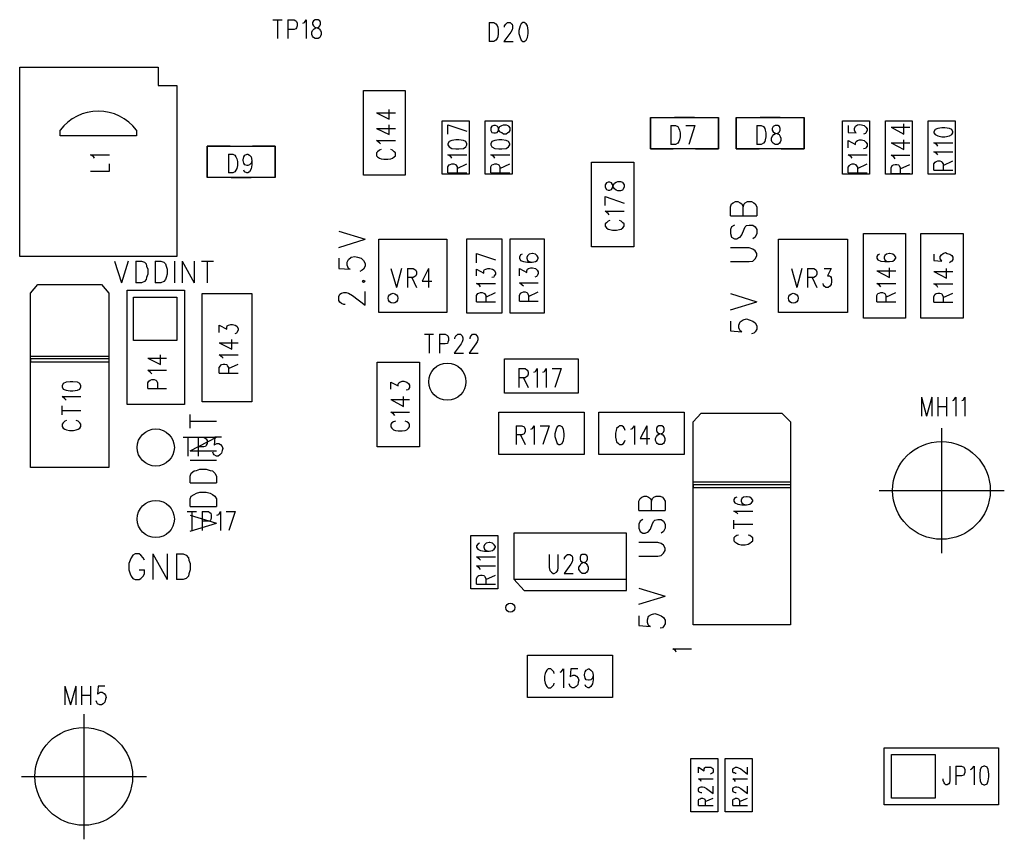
# Model space of a CAD drawing. Extents: x 11.9 to 28.1, y 10.8 to 21.2.
# Tile 17 of 39: x 17.6 to 19.4, y 17.2 to 18.6. Entities that reach past the tile are written whole.
import ezdxf

# ---------------------------------------------------------------- set-up
doc = ezdxf.new("R2010")
doc.units = 0
doc.header["$MEASUREMENT"] = 0
doc.layers.add('LAYNR1', color=2, linetype='Continuous')

msp = doc.modelspace()

# ---------------------------------------------------------------- linework, layer by layer
at = {"layer": 'LAYNR1', "color": 7}
for points in [[(18.078, 18.614), (18.094, 18.614)], [(18.086, 18.614), (18.086, 18.581)], [(18.104, 18.614), (18.104, 18.581)], [(18.104, 18.614), (18.115, 18.614), (18.118, 18.612), (18.119, 18.611), (18.12, 18.608), (18.12, 18.603), (18.119, 18.6), (18.118, 18.598), (18.115, 18.597), (18.104, 18.597)], [(18.13, 18.608), (18.133, 18.609), (18.136, 18.614), (18.136, 18.581)], [(18.456, 18.609), (18.456, 18.576)], [(18.456, 18.609), (18.464, 18.609), (18.468, 18.607), (18.47, 18.604), (18.471, 18.601), (18.472, 18.596), (18.472, 18.589), (18.471, 18.584), (18.47, 18.581), (18.468, 18.578), (18.464, 18.576), (18.456, 18.576)], [(18.483, 18.601), (18.483, 18.603), (18.485, 18.606), (18.486, 18.607), (18.488, 18.609), (18.493, 18.609), (18.495, 18.607), (18.496, 18.606), (18.497, 18.603), (18.497, 18.599), (18.496, 18.596), (18.494, 18.592), (18.482, 18.576), (18.498, 18.576)], [(18.236, 18.342), (18.236, 18.49)], [(18.236, 18.49), (18.309, 18.49)], [(18.309, 18.49), (18.309, 18.342)], [(18.259, 18.451), (18.281, 18.44), (18.281, 18.457)], [(18.259, 18.451), (18.292, 18.451)], [(18.738, 18.443), (18.738, 18.388), (18.778, 18.388)], [(18.815, 18.443), (18.78, 18.443)], [(18.817, 18.388), (18.857, 18.388), (18.857, 18.443)], [(18.888, 18.443), (18.888, 18.388), (18.928, 18.388)], [(18.965, 18.443), (18.93, 18.443)], [(18.967, 18.388), (19.007, 18.388), (19.007, 18.443)], [(18.259, 18.424), (18.281, 18.413), (18.281, 18.43)], [(18.384, 18.43), (18.417, 18.419)], [(18.384, 18.414), (18.384, 18.43)], [(18.774, 18.429), (18.774, 18.396)], [(18.774, 18.429), (18.782, 18.429), (18.786, 18.427), (18.788, 18.424), (18.789, 18.421), (18.79, 18.416), (18.79, 18.409), (18.789, 18.404), (18.788, 18.401), (18.786, 18.398), (18.782, 18.396), (18.774, 18.396)], [(18.8, 18.429), (18.816, 18.429)], [(18.816, 18.429), (18.805, 18.396)], [(18.924, 18.429), (18.924, 18.396)], [(18.924, 18.429), (18.932, 18.429), (18.936, 18.427), (18.938, 18.424), (18.939, 18.421), (18.94, 18.416), (18.94, 18.409), (18.939, 18.404), (18.938, 18.401), (18.936, 18.398), (18.932, 18.396), (18.924, 18.396)], [(19.084, 18.429), (19.084, 18.417), (19.098, 18.416), (19.097, 18.417), (19.095, 18.421), (19.095, 18.424), (19.097, 18.428), (19.1, 18.43), (19.104, 18.431), (19.107, 18.43), (19.112, 18.429), (19.115, 18.426), (19.117, 18.423), (19.117, 18.42), (19.115, 18.416), (19.114, 18.415), (19.111, 18.414)], [(19.159, 18.426), (19.181, 18.414), (19.181, 18.432)], [(19.159, 18.426), (19.192, 18.426)], [(17.839, 18.411), (17.706, 18.411), (17.706, 18.421)], [(17.839, 18.421), (17.839, 18.411)], [(18.259, 18.424), (18.292, 18.424)], [(19.236, 18.422), (19.234, 18.418), (19.234, 18.416)], [(19.234, 18.416), (19.236, 18.413), (19.241, 18.411), (19.248, 18.409)], [(19.265, 18.422), (19.261, 18.424), (19.253, 18.425), (19.248, 18.425), (19.241, 18.424), (19.236, 18.422)], [(19.248, 18.409), (19.253, 18.409)], [(19.253, 18.409), (19.261, 18.411), (19.265, 18.413), (19.267, 18.416), (19.267, 18.418), (19.265, 18.422)], [(18.003, 18.393), (17.963, 18.393), (17.963, 18.338)], [(18.082, 18.338), (18.082, 18.393), (18.042, 18.393)], [(18.266, 18.397), (18.264, 18.399), (18.259, 18.403), (18.292, 18.403)], [(19.084, 18.39), (19.084, 18.403), (19.097, 18.396), (19.097, 18.399), (19.098, 18.401), (19.1, 18.403), (19.104, 18.404), (19.107, 18.404), (19.112, 18.403), (19.115, 18.4), (19.117, 18.397)], [(19.117, 18.397), (19.117, 18.393), (19.115, 18.39), (19.114, 18.389), (19.111, 18.388)], [(19.159, 18.399), (19.181, 18.387), (19.181, 18.404)], [(19.159, 18.399), (19.192, 18.399)], [(19.241, 18.393), (19.239, 18.396), (19.234, 18.399), (19.267, 18.399)], [(17.766, 18.372), (17.764, 18.375), (17.759, 18.378)], [(17.759, 18.378), (17.792, 18.378)], [(18, 18.379), (18, 18.346)], [(18, 18.379), (18.008, 18.379), (18.011, 18.377), (18.013, 18.374), (18.015, 18.371), (18.016, 18.366), (18.016, 18.359), (18.015, 18.354), (18.013, 18.351), (18.011, 18.348), (18.008, 18.346), (18, 18.346)], [(18.041, 18.368), (18.04, 18.363), (18.037, 18.36), (18.034, 18.359), (18.033, 18.359), (18.029, 18.36), (18.027, 18.363), (18.026, 18.368), (18.026, 18.369), (18.027, 18.374), (18.029, 18.377), (18.033, 18.379), (18.034, 18.379), (18.037, 18.377), (18.04, 18.374), (18.041, 18.368), (18.041, 18.36), (18.04, 18.353), (18.037, 18.348), (18.034, 18.346), (18.032, 18.346), (18.028, 18.348), (18.027, 18.351)], [(18.267, 18.387), (18.264, 18.386), (18.261, 18.383), (18.259, 18.381), (18.259, 18.376), (18.261, 18.374), (18.264, 18.372)], [(18.287, 18.372), (18.29, 18.374), (18.292, 18.376), (18.292, 18.381), (18.29, 18.383), (18.287, 18.386), (18.284, 18.387)], [(18.391, 18.372), (18.389, 18.375), (18.384, 18.378), (18.417, 18.378)], [(18.466, 18.372), (18.464, 18.375), (18.459, 18.378), (18.492, 18.378)], [(19.091, 18.372), (19.089, 18.374), (19.084, 18.378), (19.117, 18.378)], [(19.166, 18.371), (19.164, 18.374), (19.159, 18.377), (19.192, 18.377)], [(19.241, 18.378), (19.239, 18.38), (19.234, 18.383), (19.267, 18.383)], [(17.759, 18.349), (17.792, 18.349), (17.792, 18.362)], [(18.264, 18.372), (18.267, 18.371), (18.272, 18.37), (18.279, 18.37), (18.284, 18.371), (18.287, 18.372)], [(18.384, 18.346), (18.384, 18.357), (18.386, 18.36), (18.388, 18.361), (18.391, 18.362), (18.394, 18.362), (18.397, 18.361), (18.398, 18.36), (18.4, 18.357), (18.4, 18.346)], [(18.4, 18.354), (18.417, 18.362)], [(18.459, 18.346), (18.459, 18.357), (18.461, 18.36), (18.463, 18.361), (18.466, 18.362), (18.469, 18.362), (18.472, 18.361), (18.473, 18.36), (18.475, 18.357), (18.475, 18.346)], [(18.475, 18.354), (18.492, 18.362)], [(18.635, 18.217), (18.635, 18.365)], [(18.635, 18.365), (18.709, 18.365)], [(18.709, 18.365), (18.709, 18.217)], [(19.084, 18.346), (19.084, 18.356), (19.086, 18.359)], [(19.086, 18.359), (19.088, 18.361), (19.091, 18.362), (19.094, 18.362), (19.097, 18.361), (19.098, 18.359)], [(19.098, 18.359), (19.1, 18.356), (19.1, 18.346)], [(19.1, 18.354), (19.117, 18.362)], [(19.159, 18.345), (19.159, 18.355), (19.161, 18.359), (19.163, 18.36), (19.166, 18.361), (19.169, 18.361), (19.172, 18.36), (19.173, 18.359), (19.175, 18.355), (19.175, 18.345)], [(19.175, 18.353), (19.192, 18.361)], [(19.234, 18.351), (19.234, 18.362), (19.236, 18.365), (19.238, 18.366), (19.241, 18.367), (19.244, 18.367), (19.247, 18.366), (19.248, 18.365), (19.25, 18.362), (19.25, 18.351)], [(19.25, 18.359), (19.267, 18.367)], [(18.309, 18.342), (18.236, 18.342)], [(18.384, 18.346), (18.417, 18.346)], [(18.459, 18.346), (18.492, 18.346)], [(19.084, 18.346), (19.117, 18.346)], [(19.159, 18.345), (19.192, 18.345)], [(19.234, 18.351), (19.267, 18.351)], [(18.005, 18.338), (18.04, 18.338)], [(18.659, 18.321), (18.661, 18.317), (18.664, 18.316), (18.667, 18.316), (18.67, 18.317), (18.672, 18.32), (18.673, 18.324), (18.675, 18.328), (18.678, 18.33), (18.681, 18.331), (18.686, 18.331), (18.689, 18.33), (18.69, 18.329), (18.692, 18.325), (18.692, 18.321), (18.69, 18.317), (18.689, 18.316), (18.686, 18.315), (18.681, 18.315), (18.678, 18.316), (18.675, 18.318), (18.673, 18.322)], [(18.673, 18.322), (18.672, 18.326), (18.67, 18.329), (18.667, 18.33), (18.664, 18.33), (18.661, 18.329), (18.659, 18.325), (18.659, 18.321)], [(18.659, 18.305), (18.692, 18.293)], [(18.659, 18.289), (18.659, 18.305)], [(18.878, 18.287), (18.88, 18.292)], [(18.88, 18.292), (18.883, 18.294)], [(18.883, 18.294), (18.887, 18.296)], [(18.887, 18.296), (18.891, 18.296)], [(18.891, 18.296), (18.895, 18.294)], [(18.895, 18.294), (18.898, 18.292)], [(18.898, 18.292), (18.9, 18.287)], [(18.9, 18.287), (18.902, 18.292)], [(18.902, 18.292), (18.904, 18.294)], [(18.904, 18.294), (18.908, 18.296)], [(18.908, 18.296), (18.915, 18.296)], [(18.915, 18.296), (18.919, 18.294)], [(18.919, 18.294), (18.921, 18.292)], [(18.921, 18.292), (18.924, 18.287)], [(18.666, 18.273), (18.664, 18.275), (18.659, 18.279), (18.692, 18.279)], [(18.878, 18.271), (18.878, 18.287)], [(18.878, 18.271), (18.924, 18.271)], [(18.9, 18.271), (18.9, 18.287)], [(18.924, 18.287), (18.924, 18.271)], [(18.661, 18.259), (18.659, 18.257), (18.659, 18.253), (18.661, 18.25), (18.664, 18.248), (18.667, 18.247)], [(18.667, 18.263), (18.664, 18.262), (18.661, 18.259)], [(18.69, 18.259), (18.687, 18.262), (18.684, 18.263)], [(18.684, 18.247), (18.687, 18.248), (18.69, 18.25), (18.692, 18.253), (18.692, 18.257), (18.69, 18.259)], [(18.885, 18.255), (18.88, 18.252)], [(18.904, 18.252), (18.906, 18.254)], [(18.906, 18.254), (18.911, 18.255)], [(18.911, 18.255), (18.917, 18.255)], [(18.917, 18.255), (18.921, 18.252)], [(18.193, 18.244), (18.239, 18.23)], [(18.667, 18.247), (18.672, 18.246), (18.679, 18.246), (18.684, 18.247)], [(18.88, 18.252), (18.878, 18.247)], [(18.878, 18.247), (18.878, 18.24)], [(18.878, 18.24), (18.88, 18.234)], [(18.895, 18.234), (18.898, 18.238)], [(18.898, 18.238), (18.902, 18.248)], [(18.902, 18.248), (18.904, 18.252)], [(18.921, 18.252), (18.924, 18.247)], [(18.924, 18.24), (18.921, 18.234)], [(18.924, 18.247), (18.924, 18.24)], [(19.111, 18.092), (19.111, 18.24)], [(19.111, 18.24), (19.184, 18.24)], [(19.184, 18.24), (19.184, 18.092)], [(19.211, 18.092), (19.211, 18.24)], [(19.211, 18.24), (19.285, 18.24)], [(19.285, 18.24), (19.285, 18.092)], [(18.193, 18.216), (18.239, 18.23)], [(18.263, 18.23), (18.382, 18.23)], [(18.263, 18.102), (18.263, 18.23)], [(18.382, 18.23), (18.382, 18.102)], [(18.417, 18.101), (18.417, 18.231)], [(18.417, 18.231), (18.478, 18.231)], [(18.478, 18.231), (18.478, 18.101)], [(18.493, 18.101), (18.493, 18.231)], [(18.493, 18.231), (18.552, 18.231)], [(18.552, 18.231), (18.552, 18.101)], [(18.88, 18.234), (18.885, 18.231)], [(18.885, 18.231), (18.889, 18.231)], [(18.889, 18.231), (18.893, 18.233)], [(18.893, 18.233), (18.895, 18.234)], [(18.921, 18.234), (18.917, 18.231)], [(18.962, 18.23), (19.083, 18.23)], [(18.962, 18.102), (18.962, 18.23)], [(19.083, 18.23), (19.083, 18.102)], [(18.434, 18.205), (18.467, 18.194)], [(18.434, 18.189), (18.434, 18.205)], [(18.514, 18.204), (18.511, 18.203), (18.509, 18.199), (18.509, 18.197)], [(18.542, 18.197), (18.542, 18.198), (18.54, 18.201), (18.537, 18.204), (18.532, 18.205), (18.531, 18.205), (18.526, 18.204), (18.523, 18.201), (18.522, 18.198), (18.522, 18.197)], [(18.709, 18.217), (18.635, 18.217)], [(18.911, 18.215), (18.878, 18.215)], [(18.917, 18.213), (18.911, 18.215)], [(18.921, 18.21), (18.917, 18.213)], [(18.924, 18.205), (18.921, 18.21)], [(18.924, 18.201), (18.924, 18.205)], [(19.139, 18.204), (19.136, 18.203), (19.134, 18.2), (19.134, 18.197), (19.136, 18.194), (19.141, 18.192), (19.148, 18.191), (19.156, 18.191), (19.162, 18.192), (19.165, 18.194), (19.167, 18.197), (19.167, 18.199), (19.165, 18.202), (19.162, 18.204), (19.157, 18.205), (19.156, 18.205), (19.151, 18.204), (19.148, 18.202), (19.147, 18.199), (19.147, 18.197), (19.148, 18.194), (19.151, 18.192), (19.156, 18.191)], [(19.234, 18.204), (19.234, 18.193), (19.248, 18.192), (19.247, 18.193), (19.245, 18.196), (19.245, 18.2), (19.247, 18.203)], [(19.247, 18.203), (19.25, 18.205), (19.254, 18.207), (19.257, 18.205), (19.262, 18.204), (19.265, 18.202), (19.267, 18.199), (19.267, 18.195), (19.265, 18.192), (19.264, 18.191)], [(17.801, 18.192), (17.813, 18.154)], [(17.825, 18.192), (17.813, 18.154)], [(17.838, 18.192), (17.838, 18.154)], [(17.838, 18.192), (17.848, 18.192), (17.853, 18.19)], [(17.853, 18.19), (17.856, 18.187), (17.857, 18.183)], [(17.872, 18.192), (17.872, 18.154)], [(17.872, 18.192), (17.882, 18.192), (17.887, 18.19)], [(17.887, 18.19), (17.89, 18.187), (17.891, 18.183)], [(17.906, 18.192), (17.906, 18.154)], [(17.919, 18.192), (17.919, 18.154)], [(17.919, 18.192), (17.94, 18.154)], [(17.94, 18.192), (17.94, 18.154)], [(17.953, 18.192), (17.974, 18.192)], [(17.963, 18.192), (17.963, 18.154)], [(18.193, 18.197), (18.193, 18.179)], [(18.208, 18.19), (18.21, 18.195)], [(18.208, 18.185), (18.208, 18.19)], [(18.21, 18.179), (18.208, 18.185)], [(18.21, 18.195), (18.215, 18.199)], [(18.215, 18.199), (18.221, 18.2)], [(18.221, 18.2), (18.226, 18.199)], [(18.226, 18.199), (18.232, 18.197)], [(18.232, 18.197), (18.236, 18.193)], [(18.236, 18.193), (18.239, 18.188)], [(18.239, 18.188), (18.239, 18.183)], [(18.509, 18.197), (18.511, 18.193), (18.516, 18.191), (18.523, 18.19), (18.531, 18.19), (18.537, 18.191), (18.54, 18.193), (18.542, 18.197)], [(18.522, 18.197), (18.523, 18.193), (18.526, 18.191), (18.531, 18.19)], [(18.878, 18.191), (18.911, 18.191)], [(18.911, 18.191), (18.917, 18.192)], [(18.917, 18.192), (18.921, 18.196)], [(18.921, 18.196), (18.924, 18.201)], [(19.264, 18.191), (19.261, 18.189)], [(17.859, 18.169), (17.857, 18.163), (17.856, 18.16), (17.853, 18.156), (17.848, 18.154)], [(17.857, 18.183), (17.859, 18.178), (17.859, 18.169)], [(17.893, 18.169), (17.891, 18.163), (17.89, 18.16), (17.887, 18.156), (17.882, 18.154)], [(17.891, 18.183), (17.893, 18.178), (17.893, 18.169)], [(18.193, 18.179), (18.213, 18.178)], [(18.213, 18.178), (18.21, 18.179)], [(18.234, 18.176), (18.23, 18.174)], [(18.236, 18.178), (18.234, 18.176)], [(18.239, 18.183), (18.236, 18.178)], [(18.284, 18.179), (18.294, 18.146)], [(18.303, 18.179), (18.294, 18.146)], [(18.313, 18.179), (18.313, 18.146)], [(18.313, 18.179), (18.323, 18.179), (18.326, 18.177), (18.328, 18.176), (18.329, 18.173), (18.329, 18.169), (18.328, 18.166), (18.326, 18.165), (18.323, 18.163), (18.313, 18.163)], [(18.35, 18.179), (18.339, 18.157), (18.356, 18.157)], [(18.35, 18.179), (18.35, 18.146)], [(18.434, 18.166), (18.434, 18.178), (18.447, 18.171), (18.447, 18.175), (18.448, 18.177), (18.45, 18.178), (18.454, 18.179), (18.457, 18.179), (18.462, 18.178), (18.465, 18.176), (18.467, 18.172), (18.467, 18.169), (18.465, 18.166), (18.464, 18.164), (18.461, 18.163)], [(18.509, 18.166), (18.509, 18.179), (18.522, 18.172)], [(18.522, 18.172), (18.522, 18.175), (18.523, 18.178), (18.525, 18.179), (18.529, 18.18), (18.532, 18.18), (18.537, 18.179), (18.54, 18.176), (18.542, 18.173), (18.542, 18.17), (18.54, 18.166), (18.539, 18.165), (18.536, 18.164)], [(18.985, 18.179), (18.994, 18.146)], [(19.003, 18.179), (18.994, 18.146)], [(19.013, 18.179), (19.013, 18.146)], [(19.013, 18.179), (19.024, 18.179), (19.027, 18.177), (19.028, 18.176), (19.029, 18.173), (19.029, 18.169), (19.028, 18.166), (19.027, 18.165), (19.024, 18.163), (19.013, 18.163)], [(19.042, 18.179), (19.054, 18.179), (19.048, 18.166), (19.051, 18.166), (19.053, 18.165), (19.054, 18.163), (19.055, 18.159), (19.055, 18.156), (19.054, 18.151), (19.052, 18.148), (19.049, 18.146), (19.045, 18.146), (19.042, 18.148), (19.041, 18.15), (19.04, 18.153)], [(19.134, 18.175), (19.156, 18.163), (19.156, 18.18)], [(19.134, 18.175), (19.167, 18.175)], [(19.234, 18.174), (19.256, 18.162), (19.256, 18.179)], [(19.234, 18.174), (19.267, 18.174)], [(17.654, 18.136), (17.667, 18.151)], [(17.667, 18.151), (17.778, 18.151)], [(17.778, 18.151), (17.791, 18.136)], [(17.848, 18.154), (17.838, 18.154)], [(17.882, 18.154), (17.872, 18.154)], [(18.236, 18.158), (18.234, 18.157)], [(18.234, 18.157), (18.236, 18.155)], [(18.239, 18.157), (18.236, 18.158)], [(18.236, 18.155), (18.239, 18.157)], [(18.321, 18.163), (18.329, 18.146)], [(18.441, 18.147), (18.439, 18.15), (18.434, 18.153), (18.467, 18.153)], [(18.516, 18.148), (18.514, 18.15), (18.509, 18.154), (18.542, 18.154)], [(19.021, 18.163), (19.029, 18.146)], [(19.141, 18.147), (19.139, 18.15), (19.134, 18.153), (19.167, 18.153)], [(19.241, 18.146), (19.239, 18.149), (19.234, 18.152), (19.267, 18.152)], [(17.654, 17.831), (17.654, 18.136)], [(17.791, 18.136), (17.791, 17.831)], [(17.823, 17.941), (17.823, 18.141)], [(17.823, 18.141), (17.923, 18.141)], [(17.923, 18.141), (17.923, 17.941)], [(18.193, 18.13), (18.195, 18.134)], [(18.195, 18.134), (18.198, 18.136)], [(18.198, 18.136), (18.202, 18.137)], [(18.202, 18.137), (18.206, 18.137)], [(18.206, 18.137), (18.21, 18.136)], [(18.21, 18.136), (18.217, 18.132)], [(18.239, 18.115), (18.239, 18.139)], [(18.434, 18.121), (18.434, 18.132), (18.436, 18.135), (18.438, 18.136), (18.441, 18.137), (18.444, 18.137), (18.447, 18.136), (18.448, 18.135), (18.45, 18.132), (18.45, 18.121)], [(18.45, 18.129), (18.467, 18.137)], [(18.509, 18.122), (18.509, 18.132), (18.511, 18.136), (18.513, 18.137), (18.516, 18.138), (18.519, 18.138), (18.522, 18.137), (18.523, 18.136), (18.525, 18.132), (18.525, 18.122)], [(18.525, 18.13), (18.542, 18.138)], [(18.878, 18.135), (18.924, 18.121)], [(19.134, 18.121), (19.134, 18.132), (19.136, 18.135), (19.138, 18.136), (19.141, 18.137), (19.144, 18.137), (19.147, 18.136), (19.148, 18.135), (19.15, 18.132), (19.15, 18.121)], [(19.15, 18.129), (19.167, 18.137)], [(19.234, 18.12), (19.234, 18.13), (19.236, 18.134), (19.238, 18.135), (19.241, 18.136), (19.244, 18.136), (19.247, 18.135), (19.248, 18.134), (19.25, 18.13), (19.25, 18.12)], [(19.25, 18.128), (19.267, 18.136)], [(17.834, 18.053), (17.834, 18.129)], [(17.834, 18.129), (17.91, 18.129)], [(17.91, 18.129), (17.91, 18.053)], [(18.193, 18.123), (18.193, 18.13)], [(18.195, 18.12), (18.193, 18.123)], [(18.198, 18.118), (18.195, 18.12)], [(18.202, 18.116), (18.198, 18.118)], [(18.204, 18.116), (18.202, 18.116)], [(18.217, 18.132), (18.239, 18.115)], [(18.434, 18.121), (18.467, 18.121)], [(18.509, 18.122), (18.542, 18.122)], [(18.878, 18.107), (18.924, 18.121)], [(19.134, 18.121), (19.167, 18.121)], [(19.234, 18.12), (19.267, 18.12)], [(18.382, 18.102), (18.263, 18.102)], [(18.478, 18.101), (18.417, 18.101)], [(18.552, 18.101), (18.493, 18.101)], [(19.083, 18.102), (18.962, 18.102)], [(17.984, 18.067), (17.984, 18.08), (17.997, 18.073), (17.997, 18.076), (17.998, 18.079), (18, 18.08), (18.004, 18.081), (18.007, 18.081), (18.012, 18.08), (18.015, 18.078), (18.017, 18.074), (18.017, 18.071), (18.015, 18.067), (18.014, 18.066), (18.011, 18.065)], [(18.878, 18.087), (18.878, 18.07)], [(18.893, 18.08), (18.895, 18.086)], [(18.895, 18.086), (18.9, 18.089)], [(18.9, 18.089), (18.906, 18.091)], [(18.906, 18.091), (18.911, 18.089)], [(18.911, 18.089), (18.917, 18.087)], [(18.917, 18.087), (18.921, 18.084)], [(18.921, 18.084), (18.924, 18.079)], [(19.184, 18.092), (19.111, 18.092)], [(19.285, 18.092), (19.211, 18.092)], [(18.343, 18.064), (18.359, 18.064)], [(18.351, 18.064), (18.351, 18.031)], [(18.369, 18.064), (18.369, 18.031)], [(18.369, 18.064), (18.379, 18.064), (18.383, 18.062), (18.384, 18.061), (18.385, 18.058), (18.385, 18.053), (18.384, 18.05), (18.383, 18.048), (18.379, 18.047), (18.369, 18.047)], [(18.396, 18.056), (18.396, 18.058), (18.398, 18.061), (18.399, 18.062), (18.401, 18.064), (18.406, 18.064), (18.408, 18.062), (18.409, 18.061), (18.41, 18.058), (18.41, 18.054), (18.409, 18.051), (18.407, 18.047), (18.395, 18.031), (18.411, 18.031)], [(18.423, 18.056), (18.423, 18.058), (18.424, 18.061), (18.425, 18.062), (18.427, 18.064), (18.432, 18.064), (18.434, 18.062), (18.435, 18.061), (18.436, 18.058), (18.436, 18.054), (18.435, 18.051), (18.433, 18.047), (18.421, 18.031), (18.437, 18.031)], [(18.878, 18.07), (18.898, 18.068)], [(18.893, 18.075), (18.893, 18.08)], [(18.895, 18.07), (18.893, 18.075)], [(18.898, 18.068), (18.895, 18.07)], [(18.919, 18.066), (18.915, 18.065)], [(18.921, 18.068), (18.919, 18.066)], [(18.924, 18.073), (18.921, 18.068)], [(18.924, 18.079), (18.924, 18.073)], [(17.91, 18.053), (17.834, 18.053)], [(17.984, 18.049), (18.006, 18.038), (18.006, 18.055)], [(17.984, 18.049), (18.017, 18.049)], [(17.654, 18.026), (17.791, 18.026)], [(17.791, 18.021), (17.654, 18.021)], [(17.654, 18.021), (17.654, 18.016)], [(17.654, 18.016), (17.791, 18.016)], [(17.791, 18.026), (17.791, 18.021)], [(17.859, 18.022), (17.881, 18.011), (17.881, 18.028)], [(17.859, 18.022), (17.892, 18.022)], [(17.991, 18.022), (17.989, 18.024), (17.984, 18.028), (18.017, 18.028)], [(18.26, 17.867), (18.26, 18.015)], [(18.26, 18.015), (18.334, 18.015)], [(18.334, 18.015), (18.334, 17.867)], [(18.483, 17.961), (18.483, 18.021)], [(18.483, 18.021), (18.612, 18.021)], [(18.612, 18.021), (18.612, 17.961)], [(17.866, 17.995), (17.864, 17.997), (17.859, 18.001), (17.892, 18.001)], [(17.984, 17.996), (17.984, 18.006), (17.986, 18.009)], [(17.984, 17.996), (18.017, 17.996)], [(17.986, 18.009), (17.988, 18.011), (17.991, 18.012), (17.994, 18.012), (17.997, 18.011), (17.998, 18.009)], [(17.998, 18.009), (18, 18.006), (18, 17.996)], [(18, 18.004), (18.017, 18.012)], [(18.508, 18.004), (18.508, 17.971)], [(18.508, 18.004), (18.519, 18.004), (18.522, 18.002), (18.523, 18.001), (18.524, 17.998), (18.524, 17.994), (18.523, 17.991), (18.522, 17.99), (18.519, 17.988), (18.508, 17.988)], [(18.534, 17.998), (18.537, 17.999), (18.54, 18.004), (18.54, 17.971)], [(18.55, 17.998), (18.553, 17.999), (18.556, 18.004), (18.556, 17.971)], [(18.566, 18.004), (18.582, 18.004)], [(18.582, 18.004), (18.571, 17.971)], [(17.742, 17.972), (17.742, 17.974), (17.74, 17.978), (17.736, 17.98), (17.728, 17.981), (17.723, 17.981), (17.716, 17.98), (17.711, 17.978), (17.709, 17.974), (17.709, 17.972)], [(17.859, 17.969), (17.859, 17.979), (17.861, 17.982), (17.863, 17.984), (17.866, 17.985), (17.87, 17.985), (17.873, 17.984), (17.875, 17.982), (17.876, 17.979), (17.876, 17.969)], [(18.284, 17.968), (18.284, 17.98), (18.297, 17.974), (18.297, 17.977), (18.298, 17.979), (18.3, 17.98), (18.304, 17.982), (18.307, 17.982), (18.312, 17.98), (18.315, 17.978)], [(18.315, 17.978), (18.317, 17.975), (18.317, 17.971), (18.315, 17.968), (18.314, 17.967), (18.311, 17.966)], [(18.516, 17.988), (18.524, 17.971)], [(17.709, 17.972), (17.711, 17.968), (17.716, 17.966), (17.723, 17.965), (17.728, 17.965), (17.736, 17.966), (17.74, 17.968), (17.742, 17.972)], [(17.859, 17.969), (17.892, 17.969)], [(18.612, 17.961), (18.483, 17.961)], [(17.716, 17.949), (17.714, 17.951), (17.709, 17.955), (17.742, 17.955)], [(18.284, 17.95), (18.306, 17.938), (18.306, 17.955)], [(18.284, 17.95), (18.317, 17.95)], [(19.212, 17.954), (19.212, 17.921)], [(19.212, 17.954), (19.221, 17.921)], [(19.23, 17.954), (19.221, 17.921)], [(19.23, 17.954), (19.23, 17.921)], [(19.241, 17.954), (19.241, 17.921)], [(19.256, 17.954), (19.256, 17.921)], [(19.267, 17.948), (19.269, 17.949), (19.272, 17.954), (19.272, 17.921)], [(19.283, 17.948), (19.285, 17.949), (19.288, 17.954), (19.288, 17.921)], [(17.709, 17.923), (17.709, 17.939)], [(17.709, 17.931), (17.742, 17.931)], [(17.923, 17.941), (17.823, 17.941)], [(18.291, 17.922), (18.289, 17.925), (18.284, 17.928)], [(18.284, 17.928), (18.317, 17.928)], [(18.473, 17.928), (18.622, 17.928)], [(18.473, 17.854), (18.473, 17.928)], [(18.622, 17.928), (18.622, 17.854)], [(18.648, 17.928), (18.797, 17.928)], [(18.648, 17.854), (18.648, 17.928)], [(18.797, 17.928), (18.797, 17.854)], [(19.241, 17.938), (19.256, 17.938)], [(17.711, 17.909), (17.709, 17.907), (17.709, 17.903), (17.711, 17.9), (17.714, 17.898), (17.717, 17.897)], [(17.717, 17.913), (17.714, 17.912), (17.711, 17.909)], [(17.74, 17.909), (17.737, 17.912), (17.734, 17.913)], [(17.734, 17.897), (17.737, 17.898), (17.74, 17.9), (17.742, 17.903), (17.742, 17.907), (17.74, 17.909)], [(17.933, 17.9), (17.933, 17.924)], [(17.933, 17.912), (17.979, 17.912)], [(18.292, 17.912), (18.289, 17.911), (18.286, 17.909), (18.284, 17.907), (18.284, 17.902), (18.286, 17.9), (18.289, 17.897), (18.292, 17.896), (18.297, 17.895), (18.304, 17.895), (18.309, 17.896), (18.312, 17.897), (18.315, 17.9), (18.317, 17.902), (18.317, 17.907), (18.315, 17.909), (18.312, 17.911), (18.309, 17.912)], [(18.813, 17.911), (18.827, 17.926)], [(18.813, 17.556), (18.813, 17.911)], [(18.827, 17.926), (18.968, 17.926)], [(18.968, 17.926), (18.983, 17.911)], [(18.983, 17.911), (18.983, 17.556)], [(17.717, 17.897), (17.722, 17.896), (17.729, 17.896), (17.734, 17.897)], [(18.503, 17.904), (18.503, 17.871)], [(18.503, 17.904), (18.513, 17.904), (18.517, 17.902), (18.518, 17.901), (18.519, 17.898), (18.519, 17.894), (18.518, 17.891), (18.517, 17.89), (18.513, 17.888), (18.503, 17.888)], [(18.529, 17.898), (18.532, 17.899), (18.535, 17.904), (18.535, 17.871)], [(18.545, 17.904), (18.561, 17.904)], [(18.561, 17.904), (18.55, 17.871)], [(18.694, 17.896), (18.693, 17.899), (18.691, 17.902), (18.688, 17.904), (18.684, 17.904), (18.682, 17.902), (18.679, 17.899), (18.678, 17.896), (18.677, 17.891), (18.677, 17.884), (18.678, 17.879), (18.679, 17.876), (18.682, 17.873), (18.684, 17.871), (18.688, 17.871), (18.691, 17.873), (18.693, 17.876), (18.694, 17.879)], [(18.704, 17.898), (18.707, 17.899), (18.71, 17.904), (18.71, 17.871)], [(18.732, 17.904), (18.72, 17.882), (18.737, 17.882)], [(18.732, 17.904), (18.732, 17.871)], [(19.247, 17.9), (19.247, 17.681)], [(17.921, 17.884), (17.936, 17.884)], [(17.929, 17.884), (17.929, 17.851)], [(17.933, 17.86), (17.979, 17.884)], [(17.933, 17.884), (17.979, 17.884)], [(17.947, 17.884), (17.947, 17.851)], [(17.947, 17.884), (17.957, 17.884), (17.96, 17.882), (17.961, 17.881), (17.963, 17.878), (17.963, 17.873), (17.961, 17.87), (17.96, 17.868), (17.957, 17.867), (17.947, 17.867)], [(17.988, 17.884), (17.976, 17.884), (17.975, 17.87), (17.976, 17.871), (17.98, 17.873), (17.983, 17.873), (17.986, 17.871), (17.989, 17.868), (17.99, 17.864), (17.989, 17.861), (17.988, 17.856), (17.985, 17.853), (17.982, 17.851), (17.979, 17.851), (17.975, 17.853), (17.974, 17.855), (17.973, 17.858)], [(18.511, 17.888), (18.519, 17.871)], [(17.933, 17.86), (17.979, 17.86)], [(18.334, 17.867), (18.26, 17.867)], [(17.933, 17.844), (17.979, 17.844)], [(18.622, 17.854), (18.473, 17.854)], [(18.797, 17.854), (18.648, 17.854)], [(17.791, 17.831), (17.654, 17.831)], [(17.935, 17.821), (17.94, 17.825)], [(17.94, 17.825), (17.944, 17.826)], [(17.944, 17.826), (17.95, 17.828)], [(17.95, 17.828), (17.961, 17.828)], [(17.961, 17.828), (17.968, 17.826)], [(17.968, 17.826), (17.972, 17.825)], [(17.972, 17.825), (17.976, 17.821)], [(17.933, 17.816), (17.935, 17.821)], [(17.933, 17.804), (17.933, 17.816)], [(17.976, 17.821), (17.979, 17.816)], [(17.979, 17.816), (17.979, 17.804)], [(18.813, 17.806), (18.983, 17.806)], [(18.983, 17.806), (18.983, 17.801)], [(17.933, 17.804), (17.979, 17.804)], [(18.983, 17.801), (18.813, 17.801)], [(18.813, 17.801), (18.813, 17.796)], [(18.813, 17.796), (18.983, 17.796)], [(19.138, 17.791), (19.357, 17.791)], [(17.933, 17.776), (17.935, 17.781)], [(17.933, 17.763), (17.933, 17.776)], [(17.935, 17.781), (17.94, 17.784)], [(17.94, 17.784), (17.944, 17.786)], [(17.944, 17.786), (17.95, 17.788)], [(17.95, 17.788), (17.961, 17.788)], [(17.961, 17.788), (17.968, 17.786)], [(17.968, 17.786), (17.972, 17.784)], [(17.972, 17.784), (17.976, 17.781)], [(17.976, 17.781), (17.979, 17.776)], [(17.979, 17.776), (17.979, 17.763)], [(18.718, 17.772), (18.72, 17.777)], [(18.718, 17.756), (18.718, 17.772)], [(18.72, 17.777), (18.723, 17.779)], [(18.723, 17.779), (18.727, 17.781)], [(18.727, 17.781), (18.731, 17.781)], [(18.731, 17.781), (18.735, 17.779)], [(18.735, 17.779), (18.738, 17.777)], [(18.738, 17.777), (18.74, 17.772)], [(18.74, 17.772), (18.742, 17.777)], [(18.74, 17.756), (18.74, 17.772)], [(18.742, 17.777), (18.744, 17.779)], [(18.744, 17.779), (18.748, 17.781)], [(18.748, 17.781), (18.755, 17.781)], [(18.755, 17.781), (18.759, 17.779)], [(18.759, 17.779), (18.761, 17.777)], [(18.761, 17.777), (18.764, 17.772)], [(18.764, 17.772), (18.764, 17.756)], [(18.889, 17.779), (18.886, 17.778), (18.884, 17.775), (18.884, 17.772), (18.886, 17.769), (18.891, 17.767), (18.898, 17.766), (18.906, 17.766), (18.912, 17.767), (18.915, 17.769), (18.917, 17.772), (18.917, 17.774), (18.915, 17.777), (18.912, 17.779), (18.907, 17.78), (18.906, 17.78), (18.901, 17.779), (18.898, 17.777), (18.897, 17.774), (18.897, 17.772), (18.898, 17.769), (18.901, 17.767), (18.906, 17.766)], [(17.928, 17.754), (17.944, 17.754)], [(17.933, 17.763), (17.979, 17.763)], [(17.936, 17.754), (17.936, 17.721)], [(17.954, 17.754), (17.954, 17.721)], [(17.954, 17.754), (17.965, 17.754), (17.968, 17.752), (17.969, 17.751), (17.97, 17.748), (17.97, 17.743), (17.969, 17.74), (17.968, 17.738), (17.965, 17.737), (17.954, 17.737)], [(17.98, 17.748), (17.983, 17.749), (17.986, 17.754), (17.986, 17.721)], [(17.996, 17.754), (18.012, 17.754)], [(18.012, 17.754), (18.001, 17.721)], [(18.718, 17.756), (18.764, 17.756)], [(18.891, 17.75), (18.889, 17.752), (18.884, 17.755), (18.917, 17.755)], [(17.933, 17.748), (17.979, 17.734)], [(18.72, 17.737), (18.718, 17.732)], [(18.725, 17.74), (18.72, 17.737)], [(18.742, 17.733), (18.744, 17.737)], [(18.744, 17.737), (18.746, 17.739)], [(18.746, 17.739), (18.751, 17.74)], [(18.751, 17.74), (18.757, 17.74)], [(18.757, 17.74), (18.761, 17.737)], [(18.761, 17.737), (18.764, 17.732)], [(18.884, 17.724), (18.884, 17.739)], [(17.933, 17.72), (17.979, 17.734)], [(18.718, 17.732), (18.718, 17.725)], [(18.718, 17.725), (18.72, 17.719)], [(18.735, 17.719), (18.738, 17.723)], [(18.738, 17.723), (18.742, 17.733)], [(18.764, 17.725), (18.761, 17.719)], [(18.764, 17.732), (18.764, 17.725)], [(18.884, 17.732), (18.917, 17.732)], [(18.696, 17.716), (18.499, 17.716)], [(18.499, 17.716), (18.499, 17.636)], [(18.696, 17.616), (18.696, 17.716)], [(18.72, 17.719), (18.725, 17.716)], [(18.725, 17.716), (18.729, 17.716)], [(18.729, 17.716), (18.733, 17.718)], [(18.733, 17.718), (18.735, 17.719)], [(18.761, 17.719), (18.757, 17.716)], [(18.892, 17.713), (18.889, 17.712), (18.886, 17.71), (18.884, 17.708), (18.884, 17.703), (18.886, 17.701), (18.889, 17.699), (18.892, 17.697), (18.897, 17.696), (18.904, 17.696), (18.909, 17.697), (18.912, 17.699), (18.915, 17.701), (18.917, 17.703), (18.917, 17.708), (18.915, 17.71), (18.912, 17.712), (18.909, 17.713)], [(18.439, 17.699), (18.436, 17.697), (18.434, 17.694), (18.434, 17.692), (18.436, 17.688), (18.441, 17.686), (18.448, 17.685), (18.456, 17.685), (18.462, 17.686), (18.465, 17.688), (18.467, 17.692), (18.467, 17.693), (18.465, 17.696), (18.462, 17.699), (18.457, 17.7), (18.456, 17.7), (18.451, 17.699), (18.448, 17.696), (18.447, 17.693), (18.447, 17.692), (18.448, 17.688), (18.451, 17.686), (18.456, 17.685)], [(18.751, 17.7), (18.718, 17.7)], [(18.757, 17.698), (18.751, 17.7)], [(18.761, 17.695), (18.757, 17.698)], [(18.764, 17.69), (18.761, 17.695)], [(18.761, 17.681), (18.764, 17.686)], [(18.764, 17.686), (18.764, 17.69)], [(17.828, 17.669), (17.826, 17.663), (17.826, 17.652)], [(17.853, 17.669), (17.851, 17.673), (17.847, 17.678), (17.844, 17.68), (17.837, 17.68), (17.833, 17.678), (17.83, 17.673), (17.828, 17.669)], [(17.868, 17.68), (17.868, 17.635)], [(17.868, 17.68), (17.893, 17.635)], [(17.893, 17.68), (17.893, 17.635)], [(17.909, 17.68), (17.909, 17.635)], [(17.909, 17.68), (17.921, 17.68), (17.926, 17.678), (17.93, 17.673), (17.931, 17.669)], [(17.931, 17.669), (17.933, 17.663), (17.933, 17.652)], [(18.441, 17.669), (18.439, 17.671), (18.434, 17.675), (18.467, 17.675)], [(18.561, 17.679), (18.561, 17.656), (18.562, 17.651), (18.565, 17.648), (18.568, 17.646), (18.57, 17.646), (18.574, 17.648), (18.576, 17.651), (18.577, 17.656), (18.577, 17.679)], [(18.588, 17.671), (18.588, 17.673), (18.59, 17.676), (18.591, 17.677), (18.593, 17.679), (18.597, 17.679), (18.6, 17.677), (18.601, 17.676), (18.602, 17.673), (18.602, 17.669), (18.601, 17.666), (18.599, 17.662), (18.587, 17.646), (18.603, 17.646)], [(18.718, 17.676), (18.751, 17.676)], [(18.751, 17.676), (18.757, 17.677)], [(18.757, 17.677), (18.761, 17.681)], [(17.826, 17.652), (17.828, 17.645), (17.83, 17.641), (17.833, 17.637), (17.837, 17.635)], [(17.844, 17.635), (17.847, 17.637), (17.851, 17.641), (17.853, 17.645), (17.853, 17.652)], [(17.844, 17.652), (17.853, 17.652)], [(17.933, 17.652), (17.931, 17.645), (17.93, 17.641), (17.926, 17.637), (17.921, 17.635)], [(18.441, 17.653), (18.439, 17.655), (18.434, 17.659), (18.467, 17.659)], [(17.837, 17.635), (17.844, 17.635)], [(17.921, 17.635), (17.909, 17.635)], [(18.434, 17.627), (18.434, 17.637), (18.436, 17.641)], [(18.436, 17.641), (18.438, 17.642), (18.441, 17.643), (18.444, 17.643), (18.447, 17.642), (18.448, 17.641)], [(18.448, 17.641), (18.45, 17.637), (18.45, 17.627)], [(18.45, 17.635), (18.467, 17.643)], [(18.499, 17.636), (18.517, 17.616)], [(18.499, 17.636), (18.696, 17.636)], [(18.434, 17.627), (18.467, 17.627)], [(18.718, 17.62), (18.764, 17.606)], [(18.517, 17.616), (18.696, 17.616)], [(18.718, 17.592), (18.764, 17.606)], [(18.718, 17.572), (18.718, 17.555)], [(18.733, 17.565), (18.735, 17.571)], [(18.733, 17.56), (18.733, 17.565)], [(18.735, 17.571), (18.74, 17.574)], [(18.74, 17.574), (18.746, 17.576)], [(18.746, 17.576), (18.751, 17.574)], [(18.751, 17.574), (18.757, 17.572)], [(18.757, 17.572), (18.761, 17.569)], [(18.761, 17.569), (18.764, 17.564)], [(18.718, 17.555), (18.738, 17.553)], [(18.735, 17.555), (18.733, 17.56)], [(18.738, 17.553), (18.735, 17.555)], [(18.759, 17.551), (18.755, 17.55)], [(18.761, 17.553), (18.759, 17.551)], [(18.764, 17.558), (18.761, 17.553)], [(18.764, 17.564), (18.764, 17.558)], [(18.983, 17.556), (18.813, 17.556)], [(18.782, 17.511), (18.777, 17.514)], [(18.777, 17.514), (18.81, 17.514)], [(18.523, 17.503), (18.672, 17.503)], [(18.523, 17.429), (18.523, 17.503)], [(18.672, 17.503), (18.672, 17.429)], [(18.783, 17.508), (18.782, 17.511)], [(18.57, 17.471), (18.569, 17.474), (18.566, 17.477), (18.564, 17.479), (18.559, 17.479), (18.557, 17.477), (18.555, 17.474), (18.554, 17.471), (18.553, 17.466), (18.553, 17.459), (18.554, 17.454), (18.555, 17.451), (18.557, 17.448), (18.559, 17.446), (18.564, 17.446), (18.566, 17.448), (18.569, 17.451), (18.57, 17.454)], [(18.58, 17.473), (18.582, 17.474), (18.586, 17.479), (18.586, 17.446)], [(18.611, 17.479), (18.599, 17.479), (18.598, 17.465), (18.599, 17.466), (18.603, 17.468), (18.606, 17.468), (18.609, 17.466), (18.612, 17.463), (18.613, 17.459), (18.612, 17.456), (18.611, 17.451), (18.608, 17.448), (18.605, 17.446), (18.601, 17.446), (18.598, 17.448), (18.597, 17.45), (18.596, 17.453)], [(18.638, 17.468), (18.637, 17.463), (18.634, 17.46), (18.631, 17.459), (18.63, 17.459), (18.626, 17.46), (18.624, 17.463), (18.623, 17.468), (18.623, 17.469), (18.624, 17.474), (18.626, 17.477), (18.63, 17.479), (18.631, 17.479), (18.634, 17.477), (18.637, 17.474), (18.638, 17.468), (18.638, 17.46), (18.637, 17.453), (18.634, 17.448), (18.631, 17.446), (18.629, 17.446), (18.625, 17.448), (18.624, 17.451)], [(17.714, 17.449), (17.714, 17.416)], [(17.714, 17.449), (17.724, 17.416)], [(17.733, 17.449), (17.724, 17.416)], [(17.733, 17.449), (17.733, 17.416)], [(17.743, 17.449), (17.743, 17.416)], [(17.759, 17.449), (17.759, 17.416)], [(17.784, 17.449), (17.772, 17.449), (17.771, 17.435), (17.772, 17.436), (17.776, 17.438), (17.779, 17.438), (17.783, 17.436), (17.785, 17.433), (17.786, 17.429), (17.785, 17.426), (17.784, 17.421), (17.781, 17.418), (17.778, 17.416), (17.775, 17.416), (17.771, 17.418), (17.77, 17.42), (17.769, 17.423)], [(17.743, 17.433), (17.759, 17.433)], [(18.672, 17.429), (18.523, 17.429)], [(17.747, 17.4), (17.747, 17.181)], [(19.147, 17.341), (19.347, 17.341)], [(19.147, 17.241), (19.147, 17.341)], [(19.347, 17.341), (19.347, 17.241)], [(19.16, 17.329), (19.236, 17.329)], [(19.16, 17.253), (19.16, 17.329)], [(19.236, 17.329), (19.236, 17.253)], [(18.822, 17.297), (18.822, 17.307), (18.832, 17.301), (18.832, 17.304), (18.833, 17.306)], [(18.833, 17.306), (18.834, 17.307), (18.838, 17.307), (18.84, 17.307), (18.844, 17.307), (18.847, 17.305), (18.848, 17.302), (18.848, 17.299), (18.847, 17.297), (18.845, 17.296)], [(18.885, 17.306), (18.887, 17.307), (18.889, 17.307), (18.892, 17.306)], [(18.892, 17.306), (18.896, 17.304), (18.908, 17.295), (18.908, 17.307)], [(19.262, 17.309), (19.262, 17.284), (19.261, 17.28), (19.26, 17.278), (19.257, 17.276), (19.255, 17.276), (19.253, 17.278), (19.252, 17.28), (19.25, 17.284), (19.25, 17.287)], [(19.272, 17.309), (19.272, 17.276)], [(19.272, 17.309), (19.282, 17.309), (19.286, 17.307), (19.287, 17.306), (19.288, 17.303), (19.288, 17.298), (19.287, 17.295), (19.286, 17.293), (19.282, 17.292), (19.272, 17.292)], [(19.298, 17.303), (19.3, 17.304), (19.304, 17.309), (19.304, 17.276)], [(17.638, 17.291), (17.857, 17.291)], [(18.845, 17.296), (18.843, 17.295)], [(18.887, 17.296), (18.885, 17.297), (18.883, 17.297), (18.882, 17.299), (18.882, 17.303), (18.883, 17.305), (18.885, 17.306)], [(18.888, 17.296), (18.887, 17.296)], [(18.827, 17.282), (18.826, 17.284), (18.822, 17.287), (18.848, 17.287)], [(18.822, 17.266), (18.822, 17.269), (18.823, 17.271), (18.825, 17.272), (18.827, 17.273), (18.829, 17.273), (18.832, 17.272), (18.836, 17.27), (18.848, 17.261), (18.848, 17.274)], [(18.887, 17.282), (18.886, 17.284), (18.882, 17.287), (18.908, 17.287)], [(18.882, 17.266), (18.882, 17.269), (18.883, 17.271), (18.885, 17.272), (18.887, 17.273), (18.889, 17.273), (18.892, 17.272), (18.896, 17.27), (18.908, 17.261), (18.908, 17.274)], [(18.828, 17.262), (18.827, 17.262), (18.825, 17.263), (18.823, 17.264), (18.822, 17.266)], [(18.888, 17.262), (18.887, 17.262), (18.885, 17.263), (18.883, 17.264), (18.882, 17.266)], [(18.822, 17.24), (18.822, 17.248), (18.823, 17.251), (18.825, 17.252), (18.827, 17.253), (18.829, 17.253), (18.832, 17.252), (18.833, 17.251), (18.834, 17.248), (18.834, 17.24)], [(18.822, 17.24), (18.848, 17.24)], [(18.834, 17.247), (18.848, 17.253)], [(18.882, 17.24), (18.882, 17.248), (18.883, 17.251), (18.885, 17.252), (18.887, 17.253), (18.889, 17.253), (18.892, 17.252), (18.893, 17.251), (18.894, 17.248), (18.894, 17.24)], [(18.882, 17.24), (18.908, 17.24)], [(18.894, 17.247), (18.908, 17.253)], [(19.347, 17.241), (19.147, 17.241)], [(19.236, 17.253), (19.16, 17.253)]]:
    msp.add_lwpolyline(points, dxfattribs=at)
for points in [[(18.152, 18.614), (18.149, 18.612), (18.147, 18.609), (18.147, 18.606), (18.149, 18.603), (18.151, 18.601), (18.155, 18.6), (18.159, 18.598), (18.161, 18.595), (18.162, 18.592), (18.162, 18.588), (18.161, 18.585), (18.16, 18.583), (18.157, 18.581), (18.152, 18.581), (18.149, 18.583), (18.147, 18.585), (18.146, 18.588), (18.146, 18.592), (18.147, 18.595), (18.15, 18.598), (18.153, 18.6), (18.158, 18.601), (18.16, 18.603), (18.161, 18.606), (18.161, 18.609), (18.16, 18.612), (18.157, 18.614), (18.152, 18.614)], [(18.515, 18.609), (18.512, 18.607), (18.51, 18.603), (18.508, 18.595), (18.508, 18.59), (18.51, 18.583), (18.512, 18.578), (18.515, 18.576), (18.517, 18.576), (18.521, 18.578), (18.523, 18.583), (18.524, 18.59), (18.524, 18.595), (18.523, 18.603), (18.521, 18.607), (18.517, 18.609), (18.515, 18.609)], [(17.91, 18.499), (17.91, 18.2), (17.635, 18.2), (17.635, 18.531), (17.877, 18.531), (17.877, 18.499), (17.91, 18.499)], [(18.738, 18.443), (18.857, 18.443), (18.857, 18.388), (18.738, 18.388), (18.738, 18.443)], [(18.888, 18.443), (19.007, 18.443), (19.007, 18.388), (18.888, 18.388), (18.888, 18.443)], [(18.421, 18.437), (18.421, 18.344), (18.374, 18.344), (18.374, 18.437), (18.421, 18.437)], [(18.449, 18.344), (18.449, 18.437), (18.496, 18.437), (18.496, 18.344), (18.449, 18.344)], [(18.459, 18.42), (18.461, 18.417), (18.464, 18.416), (18.467, 18.416), (18.47, 18.417), (18.472, 18.419), (18.473, 18.424), (18.475, 18.427), (18.478, 18.429), (18.481, 18.43), (18.486, 18.43), (18.489, 18.429), (18.49, 18.428), (18.492, 18.425), (18.492, 18.42), (18.49, 18.417), (18.489, 18.416), (18.486, 18.414), (18.481, 18.414), (18.478, 18.416), (18.475, 18.418), (18.473, 18.421), (18.472, 18.426), (18.47, 18.428), (18.467, 18.429), (18.464, 18.429), (18.461, 18.428), (18.459, 18.425), (18.459, 18.42)], [(18.956, 18.429), (18.953, 18.427), (18.951, 18.424), (18.951, 18.421), (18.953, 18.418), (18.955, 18.416), (18.959, 18.415), (18.963, 18.413), (18.965, 18.41), (18.966, 18.407), (18.966, 18.403), (18.965, 18.4), (18.964, 18.398), (18.961, 18.396), (18.956, 18.396), (18.953, 18.398), (18.951, 18.4), (18.95, 18.403), (18.95, 18.407), (18.951, 18.41), (18.954, 18.413), (18.957, 18.415), (18.962, 18.416), (18.964, 18.418), (18.965, 18.421), (18.965, 18.424), (18.964, 18.427), (18.961, 18.429), (18.956, 18.429)], [(19.121, 18.437), (19.121, 18.344), (19.074, 18.344), (19.074, 18.437), (19.121, 18.437)], [(19.149, 18.344), (19.149, 18.437), (19.196, 18.437), (19.196, 18.344), (19.149, 18.344)], [(19.271, 18.437), (19.271, 18.344), (19.224, 18.344), (19.224, 18.437), (19.271, 18.437)], [(18.082, 18.338), (17.963, 18.338), (17.963, 18.393), (18.082, 18.393), (18.082, 18.338)], [(18.384, 18.395), (18.386, 18.392), (18.391, 18.389), (18.398, 18.388), (18.403, 18.388), (18.411, 18.389), (18.415, 18.392), (18.417, 18.395), (18.417, 18.397), (18.415, 18.401), (18.411, 18.403), (18.403, 18.404), (18.398, 18.404), (18.391, 18.403), (18.386, 18.401), (18.384, 18.397), (18.384, 18.395)], [(18.459, 18.395), (18.461, 18.392), (18.466, 18.389), (18.473, 18.388), (18.478, 18.388), (18.486, 18.389), (18.49, 18.392), (18.492, 18.395), (18.492, 18.397), (18.49, 18.401), (18.486, 18.403), (18.478, 18.404), (18.473, 18.404), (18.466, 18.403), (18.461, 18.401), (18.459, 18.397), (18.459, 18.395)], [(18.041, 18.135), (18.041, 17.946), (17.954, 17.946), (17.954, 18.135), (18.041, 18.135)], [(18.578, 17.904), (18.575, 17.902), (18.573, 17.898), (18.571, 17.89), (18.571, 17.885), (18.573, 17.878), (18.575, 17.873), (18.578, 17.871), (18.58, 17.871), (18.584, 17.873), (18.586, 17.878), (18.587, 17.885), (18.587, 17.89), (18.586, 17.898), (18.584, 17.902), (18.58, 17.904), (18.578, 17.904)], [(18.753, 17.904), (18.75, 17.902), (18.749, 17.899), (18.749, 17.896), (18.75, 17.893), (18.752, 17.891), (18.757, 17.89), (18.76, 17.888), (18.762, 17.885), (18.763, 17.882), (18.763, 17.878), (18.762, 17.875), (18.761, 17.873), (18.758, 17.871), (18.753, 17.871), (18.75, 17.873), (18.749, 17.875), (18.747, 17.878), (18.747, 17.882), (18.749, 17.885), (18.751, 17.888), (18.754, 17.89), (18.759, 17.891), (18.761, 17.893), (18.762, 17.896), (18.762, 17.899), (18.761, 17.902), (18.758, 17.904), (18.753, 17.904)], [(18.471, 17.712), (18.471, 17.619), (18.424, 17.619), (18.424, 17.712), (18.471, 17.712)], [(18.619, 17.679), (18.616, 17.677), (18.615, 17.674), (18.615, 17.671), (18.616, 17.668), (18.618, 17.666), (18.622, 17.665), (18.626, 17.663), (18.628, 17.66), (18.629, 17.657), (18.629, 17.653), (18.628, 17.65), (18.627, 17.648), (18.624, 17.646), (18.619, 17.646), (18.616, 17.648), (18.615, 17.65), (18.613, 17.653), (18.613, 17.657), (18.615, 17.66), (18.617, 17.663), (18.62, 17.665), (18.625, 17.666), (18.627, 17.668), (18.628, 17.671), (18.628, 17.674), (18.627, 17.677), (18.624, 17.679), (18.619, 17.679)], [(18.809, 17.229), (18.809, 17.322), (18.856, 17.322), (18.856, 17.229), (18.809, 17.229)], [(18.916, 17.322), (18.916, 17.229), (18.869, 17.229), (18.869, 17.322), (18.916, 17.322)], [(19.321, 17.309), (19.317, 17.307), (19.315, 17.303), (19.314, 17.295), (19.314, 17.29), (19.315, 17.283), (19.317, 17.278), (19.321, 17.276), (19.323, 17.276), (19.327, 17.278), (19.329, 17.283), (19.33, 17.29), (19.33, 17.295), (19.329, 17.303), (19.327, 17.307), (19.323, 17.309), (19.321, 17.309)]]:
    msp.add_lwpolyline(points, close=True, dxfattribs=at)
msp.add_lwpolyline([(17.839, 18.421, 0.500157), (17.706, 18.421)], format="xyb", dxfattribs=at)
for centre, radius in [((18.288, 18.127), 0.0086), ((18.988, 18.127), 0.0086), ((18.383, 17.981), 0.0325), ((17.873, 17.866), 0.0325), ((19.247, 17.791), 0.0855), ((17.873, 17.741), 0.0325), ((18.493, 17.586), 0.008), ((17.747, 17.291), 0.0855)]:
    msp.add_circle(centre, radius, dxfattribs=at)

doc.saveas('drawing.dxf')
